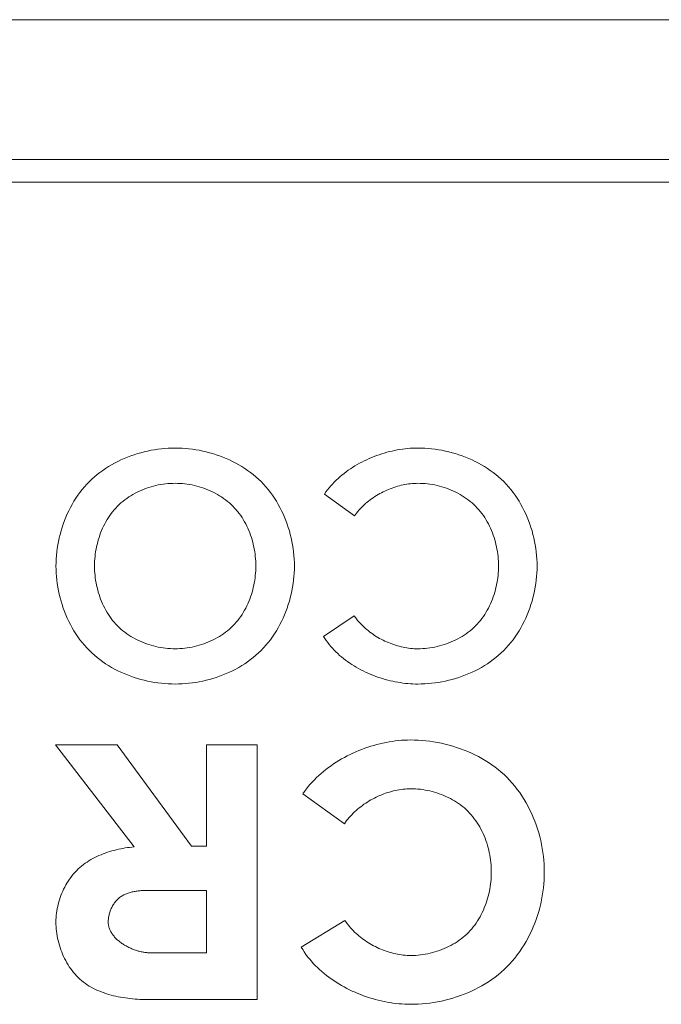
# Model space of a CAD drawing. Header units: millimetres. Extents: x 3925 to 5043, y -86 to 778.
# Tile 44 of 256: x 4268.35 to 4270.48, y -4.47 to -1.2. Entities that reach past the tile are written whole.
import ezdxf

# ---------------------------------------------------------------- set-up
doc = ezdxf.new("R2010")
doc.units = ezdxf.units.MM
doc.header["$LTSCALE"] = 46.255
for name, color, linetype in [('H30K-IO-LABEDXF_CONTINUOUS_LINE', 7, 'CONTINUOUS'), ('H30K-REAR-CODXF_CONTINUOUS_LINE', 7, 'CONTINUOUS'), ('LABEL-IO-H30DXF_CONTINUOUS_LINE', 7, 'CONTINUOUS')]:
    doc.layers.add(name, color=color, linetype=linetype)

msp = doc.modelspace()

# ---------------------------------------------------------------- linework, layer by layer
at = {"layer": 'H30K-IO-LABEDXF_CONTINUOUS_LINE', "color": 7, "linetype": 'Continuous', "lineweight": 0}
for p, q in [((4370.3388, -1.7364), (4263.4288, -1.7364)), ((4269.4649, -2.8445), (4269.3657, -2.7716)), ((4269.3624, -3.2443), (4269.4644, -3.1763)), ((4268.7337, -3.9427), (4268.4734, -3.6038)), ((4268.4734, -3.6038), (4268.6776, -3.6038)), ((4268.6776, -3.6038), (4268.9241, -3.9403)), ((4268.9736, -3.9403), (4268.9736, -3.6038)), ((4268.9736, -3.6038), (4269.1422, -3.6038)), ((4269.1422, -3.6038), (4269.1422, -4.4497)), ((4269.4315, -3.866), (4269.2937, -3.7669)), ((4268.9241, -3.9403), (4268.9736, -3.9403)), ((4268.9736, -4.0872), (4268.7842, -4.0872)), ((4268.9736, -4.2944), (4268.9736, -4.0872)), ((4269.2883, -4.2757), (4269.4333, -4.1868)), ((4268.7875, -4.2944), (4268.9736, -4.2944)), ((4269.1422, -4.4497), (4268.7845, -4.4497))]:
    msp.add_line(p, q, dxfattribs=at)
for points in [[(4268.4745, -3.0107), (4268.4747, -2.9991), (4268.4752, -2.9874), (4268.4761, -2.9757), (4268.4772, -2.964), (4268.4787, -2.9522), (4268.4806, -2.9405), (4268.4828, -2.9288), (4268.4853, -2.9172), (4268.4881, -2.9056), (4268.4913, -2.894), (4268.4947, -2.8826), (4268.4985, -2.8712), (4268.5027, -2.86), (4268.5071, -2.8489), (4268.5119, -2.8379), (4268.517, -2.8271), (4268.5224, -2.8164), (4268.5281, -2.8059), (4268.5342, -2.7956), (4268.5406, -2.7855), (4268.5472, -2.7757), (4268.5542, -2.7661), (4268.5615, -2.7567), (4268.5691, -2.7476), (4268.5771, -2.7388), (4268.5853, -2.7303), (4268.5936, -2.7222), (4268.6022, -2.7145), (4268.6111, -2.7071), (4268.6202, -2.6999), (4268.6296, -2.6931), (4268.6392, -2.6865), (4268.649, -2.6803), (4268.659, -2.6744), (4268.6692, -2.6687), (4268.6796, -2.6634), (4268.6901, -2.6583), (4268.7008, -2.6536), (4268.7116, -2.6491), (4268.7226, -2.645), (4268.7336, -2.6412), (4268.7448, -2.6376), (4268.756, -2.6344), (4268.7673, -2.6315), (4268.7787, -2.6289), (4268.7901, -2.6265), (4268.8015, -2.6245), (4268.813, -2.6228), (4268.8245, -2.6214), (4268.8359, -2.6204), (4268.8473, -2.6196), (4268.8587, -2.6191), (4268.8701, -2.619)], [(4268.8701, -2.619), (4268.8814, -2.6191), (4268.8928, -2.6196), (4268.9043, -2.6204), (4268.9157, -2.6214), (4268.9272, -2.6228), (4268.9386, -2.6245), (4268.9501, -2.6265), (4268.9615, -2.6289), (4268.9728, -2.6315), (4268.9842, -2.6344), (4268.9954, -2.6376), (4269.0065, -2.6412), (4269.0176, -2.645), (4269.0285, -2.6491), (4269.0393, -2.6536), (4269.05, -2.6583), (4269.0606, -2.6634), (4269.0709, -2.6687), (4269.0811, -2.6744), (4269.0911, -2.6803), (4269.101, -2.6866), (4269.1106, -2.6931), (4269.1199, -2.6999), (4269.129, -2.7071), (4269.1379, -2.7145), (4269.1465, -2.7222), (4269.1549, -2.7303), (4269.1631, -2.7388), (4269.171, -2.7476), (4269.1786, -2.7567), (4269.1859, -2.7661), (4269.1929, -2.7757), (4269.1996, -2.7855), (4269.206, -2.7956), (4269.212, -2.8059), (4269.2178, -2.8164), (4269.2232, -2.8271), (4269.2283, -2.8379), (4269.2331, -2.8489), (4269.2375, -2.86), (4269.2417, -2.8712), (4269.2455, -2.8826), (4269.2489, -2.894), (4269.2521, -2.9056), (4269.2549, -2.9172), (4269.2574, -2.9288), (4269.2596, -2.9405), (4269.2615, -2.9522), (4269.263, -2.964), (4269.2642, -2.9757), (4269.265, -2.9874), (4269.2655, -2.9991), (4269.2657, -3.0107)], [(4269.3657, -2.7716), (4269.3705, -2.7647), (4269.3756, -2.7579), (4269.3809, -2.7513), (4269.3864, -2.7448), (4269.3921, -2.7385), (4269.398, -2.7323), (4269.4041, -2.7262), (4269.4104, -2.7203), (4269.4169, -2.7146), (4269.4235, -2.7089), (4269.4303, -2.7035), (4269.4372, -2.6982), (4269.4443, -2.693), (4269.4516, -2.6881), (4269.459, -2.6832), (4269.4665, -2.6786), (4269.4741, -2.6741), (4269.4818, -2.6697), (4269.4897, -2.6655), (4269.4976, -2.6615), (4269.5057, -2.6577), (4269.5138, -2.654), (4269.522, -2.6505), (4269.5303, -2.6472), (4269.5386, -2.644), (4269.547, -2.6411), (4269.5555, -2.6383), (4269.564, -2.6357), (4269.5725, -2.6332), (4269.5811, -2.631), (4269.5897, -2.6289), (4269.5983, -2.6271), (4269.6069, -2.6254), (4269.6156, -2.6239), (4269.6242, -2.6226), (4269.6328, -2.6215), (4269.6414, -2.6206), (4269.6499, -2.6199), (4269.6585, -2.6194), (4269.667, -2.6191), (4269.6754, -2.619)], [(4269.6754, -2.619), (4269.6867, -2.6191), (4269.6981, -2.6196), (4269.7096, -2.6204), (4269.721, -2.6215), (4269.7325, -2.6229), (4269.7439, -2.6246), (4269.7554, -2.6266), (4269.7668, -2.6289), (4269.7781, -2.6315), (4269.7894, -2.6344), (4269.8007, -2.6377), (4269.8118, -2.6412), (4269.8229, -2.645), (4269.8338, -2.6492), (4269.8446, -2.6536), (4269.8553, -2.6584), (4269.8658, -2.6634), (4269.8762, -2.6687), (4269.8864, -2.6744), (4269.8964, -2.6803), (4269.9062, -2.6866), (4269.9158, -2.6931), (4269.9252, -2.7), (4269.9343, -2.7071), (4269.9432, -2.7145), (4269.9518, -2.7223), (4269.9601, -2.7303), (4269.9683, -2.7388), (4269.9762, -2.7476), (4269.9839, -2.7567), (4269.9912, -2.7661), (4269.9981, -2.7757), (4270.0048, -2.7856), (4270.0112, -2.7956), (4270.0172, -2.8059), (4270.023, -2.8164), (4270.0284, -2.8271), (4270.0335, -2.8379), (4270.0382, -2.8489), (4270.0427, -2.86), (4270.0468, -2.8713), (4270.0506, -2.8826), (4270.0541, -2.8941), (4270.0573, -2.9056), (4270.0601, -2.9172), (4270.0626, -2.9289), (4270.0648, -2.9406), (4270.0666, -2.9523), (4270.0681, -2.964), (4270.0693, -2.9757), (4270.0701, -2.9874), (4270.0707, -2.9991), (4270.0708, -3.0107)], [(4268.8701, -2.736), (4268.8621, -2.7362), (4268.8542, -2.7365), (4268.8461, -2.7371), (4268.8381, -2.7379), (4268.8301, -2.7389), (4268.8221, -2.7402), (4268.8141, -2.7417), (4268.8061, -2.7434), (4268.7982, -2.7454), (4268.7903, -2.7476), (4268.7824, -2.75), (4268.7747, -2.7526), (4268.767, -2.7555), (4268.7594, -2.7585), (4268.7518, -2.7618), (4268.7444, -2.7653), (4268.7372, -2.7691), (4268.73, -2.773), (4268.723, -2.7772), (4268.7161, -2.7815), (4268.7094, -2.7861), (4268.7028, -2.7909), (4268.6964, -2.796), (4268.6902, -2.8012), (4268.6842, -2.8066), (4268.6784, -2.8123), (4268.6729, -2.8181), (4268.6675, -2.8241), (4268.6624, -2.8303), (4268.6575, -2.8366), (4268.6528, -2.8432), (4268.6483, -2.8499), (4268.6441, -2.8567), (4268.64, -2.8637), (4268.6361, -2.8708), (4268.6325, -2.878), (4268.6291, -2.8854), (4268.6258, -2.8928), (4268.6228, -2.9004), (4268.62, -2.908), (4268.6174, -2.9157), (4268.615, -2.9235), (4268.6129, -2.9313), (4268.6109, -2.9392), (4268.6091, -2.9471), (4268.6076, -2.955), (4268.6062, -2.963), (4268.6051, -2.971), (4268.6042, -2.979), (4268.6034, -2.9869), (4268.6029, -2.9949), (4268.6026, -3.0028), (4268.6025, -3.0107)], [(4269.1377, -3.0107), (4269.1376, -3.0028), (4269.1373, -2.9949), (4269.1368, -2.9869), (4269.136, -2.979), (4269.1351, -2.971), (4269.134, -2.963), (4269.1326, -2.955), (4269.1311, -2.9471), (4269.1293, -2.9392), (4269.1273, -2.9313), (4269.1252, -2.9235), (4269.1228, -2.9157), (4269.1202, -2.908), (4269.1174, -2.9004), (4269.1144, -2.8928), (4269.1111, -2.8854), (4269.1077, -2.878), (4269.1041, -2.8708), (4269.1002, -2.8637), (4269.0961, -2.8567), (4269.0919, -2.8499), (4269.0874, -2.8432), (4269.0827, -2.8366), (4269.0778, -2.8303), (4269.0727, -2.8241), (4269.0673, -2.8181), (4269.0618, -2.8123), (4269.056, -2.8066), (4269.05, -2.8012), (4269.0438, -2.796), (4269.0374, -2.7909), (4269.0308, -2.7861), (4269.0241, -2.7815), (4269.0172, -2.7772), (4269.0102, -2.773), (4269.003, -2.7691), (4268.9958, -2.7653), (4268.9884, -2.7618), (4268.9808, -2.7585), (4268.9732, -2.7555), (4268.9655, -2.7526), (4268.9578, -2.75), (4268.9499, -2.7476), (4268.942, -2.7454), (4268.9341, -2.7434), (4268.9261, -2.7417), (4268.9181, -2.7402), (4268.9101, -2.7389), (4268.9021, -2.7379), (4268.894, -2.7371), (4268.886, -2.7365), (4268.8781, -2.7362), (4268.8701, -2.736)], [(4269.6754, -2.7361), (4269.6693, -2.7362), (4269.6632, -2.7364), (4269.6571, -2.7368), (4269.6509, -2.7374), (4269.6448, -2.7382), (4269.6386, -2.7391), (4269.6324, -2.7401), (4269.6263, -2.7414), (4269.6201, -2.7427), (4269.614, -2.7443), (4269.6079, -2.7459), (4269.6018, -2.7478), (4269.5957, -2.7497), (4269.5897, -2.7519), (4269.5837, -2.7541), (4269.5778, -2.7565), (4269.5719, -2.759), (4269.566, -2.7617), (4269.5602, -2.7645), (4269.5545, -2.7674), (4269.5489, -2.7704), (4269.5433, -2.7736), (4269.5378, -2.7769), (4269.5324, -2.7803), (4269.5271, -2.7839), (4269.5219, -2.7875), (4269.5167, -2.7913), (4269.5117, -2.7951), (4269.5068, -2.7991), (4269.502, -2.8032), (4269.4974, -2.8074), (4269.4928, -2.8117), (4269.4884, -2.8161), (4269.4841, -2.8206), (4269.48, -2.8252), (4269.476, -2.8299), (4269.4721, -2.8347), (4269.4685, -2.8395), (4269.4649, -2.8445)], [(4269.943, -3.0107), (4269.9429, -3.0028), (4269.9426, -2.9949), (4269.9421, -2.9869), (4269.9414, -2.979), (4269.9404, -2.971), (4269.9393, -2.963), (4269.9379, -2.9551), (4269.9364, -2.9471), (4269.9346, -2.9392), (4269.9326, -2.9313), (4269.9305, -2.9235), (4269.9281, -2.9157), (4269.9255, -2.908), (4269.9227, -2.9004), (4269.9196, -2.8929), (4269.9164, -2.8854), (4269.913, -2.8781), (4269.9093, -2.8708), (4269.9055, -2.8637), (4269.9014, -2.8567), (4269.8971, -2.8499), (4269.8927, -2.8432), (4269.888, -2.8367), (4269.883, -2.8303), (4269.8779, -2.8241), (4269.8726, -2.8181), (4269.8671, -2.8123), (4269.8613, -2.8067), (4269.8552, -2.8012), (4269.849, -2.796), (4269.8427, -2.791), (4269.8361, -2.7862), (4269.8294, -2.7816), (4269.8225, -2.7772), (4269.8155, -2.773), (4269.8083, -2.7691), (4269.801, -2.7654), (4269.7936, -2.7619), (4269.7861, -2.7586), (4269.7785, -2.7555), (4269.7708, -2.7526), (4269.763, -2.75), (4269.7552, -2.7476), (4269.7473, -2.7454), (4269.7394, -2.7435), (4269.7314, -2.7417), (4269.7234, -2.7402), (4269.7154, -2.739), (4269.7074, -2.7379), (4269.6993, -2.7371), (4269.6913, -2.7365), (4269.6833, -2.7362), (4269.6754, -2.7361)], [(4268.8701, -3.4024), (4268.8587, -3.4022), (4268.8473, -3.4017), (4268.8359, -3.401), (4268.8245, -3.3999), (4268.813, -3.3985), (4268.8015, -3.3968), (4268.7901, -3.3948), (4268.7787, -3.3925), (4268.7673, -3.3899), (4268.756, -3.3869), (4268.7448, -3.3837), (4268.7336, -3.3802), (4268.7226, -3.3763), (4268.7116, -3.3722), (4268.7008, -3.3678), (4268.6901, -3.363), (4268.6796, -3.358), (4268.6692, -3.3526), (4268.659, -3.347), (4268.649, -3.341), (4268.6392, -3.3348), (4268.6296, -3.3283), (4268.6202, -3.3214), (4268.6111, -3.3143), (4268.6022, -3.3068), (4268.5936, -3.2991), (4268.5853, -3.2911), (4268.5771, -3.2826), (4268.5691, -3.2738), (4268.5615, -3.2647), (4268.5542, -3.2553), (4268.5472, -3.2457), (4268.5406, -3.2358), (4268.5342, -3.2257), (4268.5281, -3.2155), (4268.5224, -3.205), (4268.517, -3.1943), (4268.5119, -3.1835), (4268.5071, -3.1725), (4268.5027, -3.1614), (4268.4985, -3.1501), (4268.4947, -3.1388), (4268.4913, -3.1273), (4268.4881, -3.1158), (4268.4853, -3.1042), (4268.4828, -3.0925), (4268.4806, -3.0808), (4268.4787, -3.0691), (4268.4772, -3.0574), (4268.4761, -3.0457), (4268.4752, -3.034), (4268.4747, -3.0223), (4268.4745, -3.0107)], [(4268.6025, -3.0107), (4268.6026, -3.0186), (4268.6029, -3.0265), (4268.6034, -3.0345), (4268.6042, -3.0424), (4268.6051, -3.0504), (4268.6062, -3.0584), (4268.6076, -3.0663), (4268.6091, -3.0743), (4268.6109, -3.0822), (4268.6129, -3.0901), (4268.615, -3.0979), (4268.6174, -3.1057), (4268.62, -3.1134), (4268.6228, -3.121), (4268.6258, -3.1285), (4268.6291, -3.136), (4268.6325, -3.1433), (4268.6361, -3.1506), (4268.64, -3.1577), (4268.6441, -3.1647), (4268.6483, -3.1715), (4268.6528, -3.1782), (4268.6575, -3.1847), (4268.6624, -3.1911), (4268.6675, -3.1973), (4268.6729, -3.2033), (4268.6784, -3.2091), (4268.6842, -3.2147), (4268.6902, -3.2202), (4268.6964, -3.2254), (4268.7028, -3.2304), (4268.7094, -3.2352), (4268.7161, -3.2398), (4268.723, -3.2442), (4268.73, -3.2483), (4268.7372, -3.2523), (4268.7444, -3.256), (4268.7518, -3.2595), (4268.7594, -3.2628), (4268.767, -3.2659), (4268.7747, -3.2687), (4268.7824, -3.2714), (4268.7903, -3.2738), (4268.7982, -3.2759), (4268.8061, -3.2779), (4268.8141, -3.2796), (4268.8221, -3.2811), (4268.8301, -3.2824), (4268.8381, -3.2834), (4268.8461, -3.2842), (4268.8542, -3.2848), (4268.8621, -3.2852), (4268.8701, -3.2853)], [(4269.2657, -3.0107), (4269.2655, -3.0223), (4269.265, -3.034), (4269.2642, -3.0457), (4269.263, -3.0574), (4269.2615, -3.0691), (4269.2596, -3.0809), (4269.2574, -3.0925), (4269.2549, -3.1042), (4269.2521, -3.1158), (4269.2489, -3.1273), (4269.2455, -3.1388), (4269.2417, -3.1501), (4269.2375, -3.1614), (4269.2331, -3.1725), (4269.2283, -3.1835), (4269.2232, -3.1943), (4269.2178, -3.205), (4269.212, -3.2155), (4269.206, -3.2257), (4269.1996, -3.2358), (4269.1929, -3.2457), (4269.1859, -3.2553), (4269.1786, -3.2647), (4269.171, -3.2738), (4269.1631, -3.2826), (4269.1549, -3.2911), (4269.1465, -3.2991), (4269.1379, -3.3068), (4269.129, -3.3143), (4269.1199, -3.3214), (4269.1106, -3.3283), (4269.101, -3.3348), (4269.0911, -3.341), (4269.0811, -3.347), (4269.0709, -3.3526), (4269.0606, -3.358), (4269.05, -3.363), (4269.0393, -3.3678), (4269.0285, -3.3722), (4269.0176, -3.3763), (4269.0065, -3.3802), (4268.9954, -3.3837), (4268.9841, -3.3869), (4268.9728, -3.3899), (4268.9615, -3.3925), (4268.9501, -3.3948), (4268.9386, -3.3968), (4268.9272, -3.3985), (4268.9157, -3.3999), (4268.9043, -3.401), (4268.8928, -3.4017), (4268.8814, -3.4022), (4268.8701, -3.4024)], [(4268.8701, -3.2853), (4268.8781, -3.2852), (4268.886, -3.2848), (4268.894, -3.2842), (4268.9021, -3.2834), (4268.9101, -3.2824), (4268.9181, -3.2811), (4268.9261, -3.2796), (4268.9341, -3.2779), (4268.942, -3.2759), (4268.9499, -3.2738), (4268.9578, -3.2714), (4268.9655, -3.2687), (4268.9732, -3.2659), (4268.9808, -3.2628), (4268.9883, -3.2595), (4268.9958, -3.256), (4269.003, -3.2523), (4269.0102, -3.2483), (4269.0172, -3.2442), (4269.0241, -3.2398), (4269.0308, -3.2352), (4269.0374, -3.2304), (4269.0438, -3.2254), (4269.05, -3.2202), (4269.056, -3.2147), (4269.0618, -3.2091), (4269.0673, -3.2033), (4269.0727, -3.1973), (4269.0778, -3.1911), (4269.0827, -3.1847), (4269.0874, -3.1782), (4269.0919, -3.1715), (4269.0961, -3.1647), (4269.1002, -3.1577), (4269.1041, -3.1506), (4269.1077, -3.1433), (4269.1111, -3.136), (4269.1144, -3.1285), (4269.1174, -3.121), (4269.1202, -3.1134), (4269.1228, -3.1057), (4269.1252, -3.0979), (4269.1273, -3.0901), (4269.1293, -3.0822), (4269.1311, -3.0743), (4269.1326, -3.0663), (4269.134, -3.0584), (4269.1351, -3.0504), (4269.136, -3.0424), (4269.1368, -3.0345), (4269.1373, -3.0265), (4269.1376, -3.0186), (4269.1377, -3.0107)], [(4270.0708, -3.0107), (4270.0707, -3.0223), (4270.0701, -3.034), (4270.0693, -3.0457), (4270.0681, -3.0574), (4270.0666, -3.0692), (4270.0648, -3.0809), (4270.0626, -3.0926), (4270.0601, -3.1042), (4270.0573, -3.1158), (4270.0541, -3.1273), (4270.0506, -3.1388), (4270.0468, -3.1502), (4270.0427, -3.1614), (4270.0382, -3.1725), (4270.0335, -3.1835), (4270.0284, -3.1943), (4270.023, -3.205), (4270.0172, -3.2155), (4270.0112, -3.2258), (4270.0048, -3.2358), (4269.9981, -3.2457), (4269.9912, -3.2553), (4269.9839, -3.2647), (4269.9762, -3.2738), (4269.9683, -3.2826), (4269.9601, -3.2911), (4269.9518, -3.2991), (4269.9432, -3.3069), (4269.9343, -3.3143), (4269.9252, -3.3214), (4269.9158, -3.3283), (4269.9062, -3.3348), (4269.8964, -3.3411), (4269.8864, -3.347), (4269.8762, -3.3527), (4269.8658, -3.358), (4269.8553, -3.363), (4269.8446, -3.3678), (4269.8338, -3.3722), (4269.8229, -3.3764), (4269.8118, -3.3802), (4269.8007, -3.3837), (4269.7894, -3.387), (4269.7781, -3.3899), (4269.7668, -3.3925), (4269.7554, -3.3948), (4269.7439, -3.3968), (4269.7325, -3.3985), (4269.721, -3.3999), (4269.7096, -3.401), (4269.6981, -3.4018), (4269.6867, -3.4022), (4269.6754, -3.4024)], [(4269.6754, -3.2853), (4269.6833, -3.2852), (4269.6913, -3.2848), (4269.6993, -3.2843), (4269.7074, -3.2835), (4269.7154, -3.2824), (4269.7234, -3.2811), (4269.7314, -3.2796), (4269.7394, -3.2779), (4269.7473, -3.276), (4269.7552, -3.2738), (4269.763, -3.2714), (4269.7708, -3.2687), (4269.7785, -3.2659), (4269.7861, -3.2628), (4269.7936, -3.2595), (4269.801, -3.256), (4269.8083, -3.2523), (4269.8155, -3.2484), (4269.8225, -3.2442), (4269.8294, -3.2398), (4269.8361, -3.2352), (4269.8427, -3.2304), (4269.849, -3.2254), (4269.8552, -3.2202), (4269.8613, -3.2147), (4269.8671, -3.2091), (4269.8726, -3.2033), (4269.8779, -3.1973), (4269.883, -3.1911), (4269.888, -3.1847), (4269.8926, -3.1782), (4269.8971, -3.1715), (4269.9014, -3.1647), (4269.9055, -3.1577), (4269.9093, -3.1506), (4269.913, -3.1433), (4269.9164, -3.136), (4269.9196, -3.1286), (4269.9227, -3.121), (4269.9255, -3.1134), (4269.9281, -3.1057), (4269.9305, -3.0979), (4269.9326, -3.0901), (4269.9346, -3.0822), (4269.9364, -3.0743), (4269.9379, -3.0664), (4269.9393, -3.0584), (4269.9404, -3.0504), (4269.9414, -3.0424), (4269.9421, -3.0345), (4269.9426, -3.0265), (4269.9429, -3.0186), (4269.943, -3.0107)], [(4269.4644, -3.1763), (4269.4679, -3.1813), (4269.4716, -3.1862), (4269.4754, -3.191), (4269.4794, -3.1957), (4269.4836, -3.2003), (4269.4879, -3.2048), (4269.4923, -3.2093), (4269.4969, -3.2136), (4269.5015, -3.2178), (4269.5063, -3.2219), (4269.5113, -3.2259), (4269.5163, -3.2298), (4269.5214, -3.2336), (4269.5266, -3.2373), (4269.532, -3.2408), (4269.5374, -3.2442), (4269.5429, -3.2476), (4269.5485, -3.2507), (4269.5541, -3.2538), (4269.5599, -3.2567), (4269.5657, -3.2596), (4269.5715, -3.2622), (4269.5774, -3.2648), (4269.5834, -3.2672), (4269.5894, -3.2694), (4269.5955, -3.2716), (4269.6015, -3.2735), (4269.6077, -3.2754), (4269.6138, -3.2771), (4269.6199, -3.2786), (4269.6261, -3.28), (4269.6323, -3.2812), (4269.6385, -3.2823), (4269.6447, -3.2832), (4269.6508, -3.284), (4269.657, -3.2845), (4269.6632, -3.285), (4269.6693, -3.2852), (4269.6754, -3.2853)], [(4269.6754, -3.4024), (4269.6672, -3.4023), (4269.659, -3.402), (4269.6507, -3.4015), (4269.6424, -3.4009), (4269.634, -3.4001), (4269.6256, -3.399), (4269.6172, -3.3978), (4269.6088, -3.3965), (4269.6004, -3.3949), (4269.592, -3.3932), (4269.5836, -3.3913), (4269.5752, -3.3892), (4269.5668, -3.3869), (4269.5585, -3.3845), (4269.5502, -3.3819), (4269.5419, -3.3791), (4269.5338, -3.3762), (4269.5256, -3.3731), (4269.5175, -3.3698), (4269.5096, -3.3664), (4269.5016, -3.3627), (4269.4938, -3.359), (4269.4861, -3.3551), (4269.4785, -3.351), (4269.4709, -3.3467), (4269.4635, -3.3423), (4269.4562, -3.3377), (4269.4491, -3.333), (4269.4421, -3.3281), (4269.4352, -3.3231), (4269.4285, -3.3179), (4269.422, -3.3126), (4269.4156, -3.3071), (4269.4093, -3.3015), (4269.4033, -3.2957), (4269.3975, -3.2898), (4269.3918, -3.2837), (4269.3864, -3.2775), (4269.3811, -3.2712), (4269.3761, -3.2647), (4269.3713, -3.258), (4269.3667, -3.2513), (4269.3624, -3.2443)], [(4269.2937, -3.7669), (4269.2994, -3.7588), (4269.3055, -3.7507), (4269.3118, -3.7429), (4269.3183, -3.7352), (4269.3251, -3.7277), (4269.3321, -3.7203), (4269.3394, -3.7131), (4269.3468, -3.7061), (4269.3545, -3.6992), (4269.3624, -3.6926), (4269.3705, -3.6861), (4269.3787, -3.6798), (4269.3872, -3.6737), (4269.3958, -3.6677), (4269.4045, -3.662), (4269.4134, -3.6564), (4269.4225, -3.6511), (4269.4317, -3.6459), (4269.441, -3.641), (4269.4504, -3.6362), (4269.46, -3.6317), (4269.4696, -3.6274), (4269.4794, -3.6232), (4269.4892, -3.6193), (4269.4991, -3.6156), (4269.509, -3.6122), (4269.5191, -3.6089), (4269.5291, -3.6059), (4269.5392, -3.6031), (4269.5494, -3.6005), (4269.5596, -3.5982), (4269.5697, -3.5961), (4269.5799, -3.5942), (4269.5901, -3.5926), (4269.6003, -3.5912), (4269.6105, -3.5901), (4269.6206, -3.5892), (4269.6307, -3.5886), (4269.6408, -3.5882), (4269.6508, -3.588)], [(4269.6508, -3.588), (4269.6636, -3.5882), (4269.6763, -3.5887), (4269.6892, -3.5896), (4269.702, -3.5908), (4269.7149, -3.5923), (4269.7277, -3.5942), (4269.7406, -3.5964), (4269.7534, -3.599), (4269.7661, -3.6019), (4269.7788, -3.6051), (4269.7914, -3.6087), (4269.804, -3.6127), (4269.8164, -3.6169), (4269.8287, -3.6215), (4269.8408, -3.6265), (4269.8528, -3.6317), (4269.8646, -3.6374), (4269.8763, -3.6433), (4269.8877, -3.6496), (4269.899, -3.6562), (4269.91, -3.6632), (4269.9208, -3.6705), (4269.9313, -3.6781), (4269.9416, -3.6861), (4269.9515, -3.6944), (4269.9612, -3.7031), (4269.9705, -3.712), (4269.9798, -3.7216), (4269.9887, -3.7315), (4269.9972, -3.7417), (4270.0054, -3.7522), (4270.0133, -3.7629), (4270.0208, -3.774), (4270.028, -3.7853), (4270.0347, -3.7969), (4270.0412, -3.8086), (4270.0473, -3.8206), (4270.053, -3.8328), (4270.0583, -3.8451), (4270.0634, -3.8576), (4270.068, -3.8702), (4270.0723, -3.883), (4270.0762, -3.8958), (4270.0797, -3.9088), (4270.0829, -3.9218), (4270.0857, -3.9349), (4270.0881, -3.948), (4270.0902, -3.9612), (4270.0919, -3.9744), (4270.0932, -3.9875), (4270.0942, -4.0007), (4270.0947, -4.0138), (4270.0949, -4.0268)], [(4269.652, -3.75), (4269.6456, -3.7501), (4269.6392, -3.7504), (4269.6327, -3.7508), (4269.6263, -3.7515), (4269.6198, -3.7523), (4269.6134, -3.7533), (4269.6069, -3.7545), (4269.6004, -3.7558), (4269.594, -3.7573), (4269.5876, -3.759), (4269.5811, -3.7608), (4269.5748, -3.7628), (4269.5684, -3.7649), (4269.5621, -3.7672), (4269.5558, -3.7696), (4269.5496, -3.7722), (4269.5434, -3.7749), (4269.5373, -3.7778), (4269.5313, -3.7808), (4269.5253, -3.784), (4269.5194, -3.7872), (4269.5136, -3.7906), (4269.5078, -3.7942), (4269.5022, -3.7978), (4269.4966, -3.8016), (4269.4912, -3.8055), (4269.4858, -3.8096), (4269.4806, -3.8137), (4269.4754, -3.8179), (4269.4704, -3.8223), (4269.4655, -3.8268), (4269.4608, -3.8313), (4269.4561, -3.836), (4269.4517, -3.8408), (4269.4473, -3.8456), (4269.4431, -3.8506), (4269.4391, -3.8556), (4269.4352, -3.8608), (4269.4315, -3.866)], [(4269.9191, -4.0268), (4269.919, -4.0188), (4269.9186, -4.0107), (4269.9181, -4.0026), (4269.9173, -3.9945), (4269.9164, -3.9863), (4269.9152, -3.9782), (4269.9138, -3.9701), (4269.9122, -3.962), (4269.9104, -3.9539), (4269.9084, -3.9459), (4269.9062, -3.9379), (4269.9037, -3.9299), (4269.9011, -3.9221), (4269.8982, -3.9143), (4269.8951, -3.9066), (4269.8918, -3.899), (4269.8883, -3.8915), (4269.8846, -3.8842), (4269.8807, -3.8769), (4269.8765, -3.8698), (4269.8721, -3.8629), (4269.8675, -3.856), (4269.8627, -3.8494), (4269.8577, -3.8429), (4269.8525, -3.8367), (4269.847, -3.8306), (4269.8413, -3.8247), (4269.8356, -3.8192), (4269.8296, -3.8138), (4269.8235, -3.8087), (4269.8172, -3.8038), (4269.8107, -3.7991), (4269.804, -3.7946), (4269.7972, -3.7903), (4269.7903, -3.7862), (4269.7832, -3.7824), (4269.776, -3.7787), (4269.7687, -3.7753), (4269.7613, -3.7721), (4269.7538, -3.769), (4269.7462, -3.7663), (4269.7385, -3.7637), (4269.7308, -3.7613), (4269.723, -3.7592), (4269.7151, -3.7573), (4269.7073, -3.7556), (4269.6994, -3.7541), (4269.6915, -3.7529), (4269.6836, -3.7518), (4269.6756, -3.751), (4269.6677, -3.7505), (4269.6599, -3.7501), (4269.652, -3.75)], [(4268.4745, -4.1923), (4268.4746, -4.185), (4268.475, -4.1775), (4268.4756, -4.1701), (4268.4764, -4.1626), (4268.4774, -4.1552), (4268.4787, -4.1478), (4268.4802, -4.1403), (4268.4819, -4.133), (4268.4839, -4.1256), (4268.486, -4.1183), (4268.4884, -4.1111), (4268.491, -4.1039), (4268.4938, -4.0968), (4268.4968, -4.0898), (4268.5, -4.0829), (4268.5035, -4.0761), (4268.5071, -4.0694), (4268.5109, -4.0629), (4268.5149, -4.0564), (4268.5192, -4.0502), (4268.5236, -4.044), (4268.5282, -4.0381), (4268.533, -4.0323), (4268.538, -4.0267), (4268.5432, -4.0213), (4268.5485, -4.0161), (4268.554, -4.0112), (4268.5597, -4.0064), (4268.5656, -4.0018), (4268.5716, -3.9974), (4268.5778, -3.9932), (4268.584, -3.9892), (4268.5905, -3.9853), (4268.597, -3.9817), (4268.6036, -3.9782), (4268.6104, -3.9749), (4268.6172, -3.9718), (4268.6242, -3.9688), (4268.6312, -3.966), (4268.6383, -3.9634), (4268.6455, -3.9609), (4268.6527, -3.9586), (4268.6599, -3.9564), (4268.6673, -3.9544), (4268.6746, -3.9526), (4268.682, -3.9509), (4268.6894, -3.9493), (4268.6968, -3.9479), (4268.7042, -3.9466), (4268.7116, -3.9454), (4268.719, -3.9444), (4268.7264, -3.9435), (4268.7337, -3.9427)], [(4270.0949, -4.0268), (4270.0947, -4.0399), (4270.0942, -4.053), (4270.0932, -4.0661), (4270.0919, -4.0793), (4270.0902, -4.0924), (4270.0881, -4.1056), (4270.0857, -4.1187), (4270.0829, -4.1318), (4270.0797, -4.1448), (4270.0762, -4.1578), (4270.0723, -4.1706), (4270.068, -4.1834), (4270.0633, -4.196), (4270.0583, -4.2085), (4270.053, -4.2208), (4270.0473, -4.233), (4270.0412, -4.2449), (4270.0347, -4.2567), (4270.0279, -4.2682), (4270.0208, -4.2795), (4270.0133, -4.2906), (4270.0054, -4.3014), (4269.9972, -4.3119), (4269.9887, -4.3221), (4269.9798, -4.3319), (4269.9705, -4.3415), (4269.9612, -4.3504), (4269.9515, -4.3591), (4269.9415, -4.3674), (4269.9313, -4.3754), (4269.9208, -4.383), (4269.91, -4.3903), (4269.899, -4.3973), (4269.8877, -4.4039), (4269.8763, -4.4102), (4269.8646, -4.4161), (4269.8528, -4.4217), (4269.8408, -4.427), (4269.8286, -4.432), (4269.8164, -4.4366), (4269.8039, -4.4408), (4269.7914, -4.4448), (4269.7788, -4.4483), (4269.7661, -4.4516), (4269.7534, -4.4545), (4269.7406, -4.4571), (4269.7277, -4.4593), (4269.7149, -4.4612), (4269.702, -4.4627), (4269.6892, -4.4639), (4269.6763, -4.4648), (4269.6636, -4.4653), (4269.6508, -4.4654)], [(4269.652, -4.3035), (4269.66, -4.3034), (4269.6679, -4.303), (4269.6759, -4.3024), (4269.6839, -4.3016), (4269.6919, -4.3005), (4269.6999, -4.2993), (4269.7079, -4.2977), (4269.7159, -4.296), (4269.7238, -4.294), (4269.7316, -4.2918), (4269.7395, -4.2894), (4269.7472, -4.2867), (4269.7549, -4.2838), (4269.7625, -4.2807), (4269.7699, -4.2774), (4269.7773, -4.2739), (4269.7846, -4.2701), (4269.7917, -4.2662), (4269.7987, -4.262), (4269.8056, -4.2576), (4269.8123, -4.253), (4269.8188, -4.2481), (4269.8252, -4.2431), (4269.8313, -4.2379), (4269.8373, -4.2324), (4269.8431, -4.2268), (4269.8487, -4.2209), (4269.854, -4.2148), (4269.8591, -4.2086), (4269.8641, -4.2022), (4269.8688, -4.1956), (4269.8733, -4.1888), (4269.8776, -4.1819), (4269.8816, -4.1749), (4269.8855, -4.1677), (4269.8891, -4.1604), (4269.8926, -4.153), (4269.8958, -4.1455), (4269.8988, -4.1379), (4269.9016, -4.1302), (4269.9042, -4.1225), (4269.9066, -4.1147), (4269.9088, -4.1068), (4269.9107, -4.0988), (4269.9125, -4.0909), (4269.914, -4.0829), (4269.9154, -4.0748), (4269.9165, -4.0668), (4269.9174, -4.0588), (4269.9182, -4.0508), (4269.9187, -4.0428), (4269.919, -4.0348), (4269.9191, -4.0268)], [(4268.7842, -4.0872), (4268.7809, -4.0873), (4268.7776, -4.0873), (4268.7743, -4.0874), (4268.7709, -4.0875), (4268.7676, -4.0876), (4268.7642, -4.0878), (4268.7608, -4.088), (4268.7574, -4.0882), (4268.754, -4.0885), (4268.7507, -4.0888), (4268.7473, -4.0892), (4268.7439, -4.0896), (4268.7406, -4.0901), (4268.7372, -4.0906), (4268.7339, -4.0912), (4268.7306, -4.0919), (4268.7273, -4.0926), (4268.7241, -4.0934), (4268.7209, -4.0942), (4268.7177, -4.0952), (4268.7145, -4.0962), (4268.7114, -4.0972), (4268.7084, -4.0984), (4268.7054, -4.0997), (4268.7024, -4.101), (4268.6995, -4.1024), (4268.6966, -4.1039), (4268.6938, -4.1056), (4268.6911, -4.1073), (4268.6884, -4.1091), (4268.6858, -4.111), (4268.6833, -4.1131), (4268.6809, -4.1152), (4268.6785, -4.1174), (4268.6763, -4.1197), (4268.6741, -4.1221), (4268.672, -4.1246), (4268.6699, -4.1272), (4268.668, -4.1299), (4268.6661, -4.1326), (4268.6643, -4.1354), (4268.6626, -4.1383), (4268.661, -4.1413), (4268.6595, -4.1442), (4268.658, -4.1473), (4268.6567, -4.1504), (4268.6554, -4.1535), (4268.6543, -4.1567), (4268.6532, -4.1598), (4268.6522, -4.1631), (4268.6513, -4.1663), (4268.6506, -4.1695), (4268.6499, -4.1728), (4268.6493, -4.1761), (4268.6488, -4.1793), (4268.6485, -4.1826), (4268.6482, -4.1859), (4268.648, -4.1891), (4268.648, -4.1923)], [(4268.7845, -4.4497), (4268.7767, -4.4497), (4268.7688, -4.4496), (4268.7609, -4.4493), (4268.753, -4.449), (4268.745, -4.4485), (4268.737, -4.448), (4268.729, -4.4473), (4268.721, -4.4465), (4268.713, -4.4455), (4268.705, -4.4445), (4268.697, -4.4433), (4268.689, -4.4419), (4268.6811, -4.4404), (4268.6732, -4.4387), (4268.6654, -4.4369), (4268.6576, -4.4349), (4268.6499, -4.4328), (4268.6423, -4.4304), (4268.6347, -4.4279), (4268.6273, -4.4252), (4268.6199, -4.4223), (4268.6127, -4.4192), (4268.6056, -4.416), (4268.5986, -4.4125), (4268.5917, -4.4088), (4268.585, -4.4048), (4268.5784, -4.4007), (4268.572, -4.3963), (4268.5658, -4.3917), (4268.5597, -4.3869), (4268.5538, -4.3818), (4268.5483, -4.3765), (4268.5429, -4.3711), (4268.5377, -4.3654), (4268.5327, -4.3595), (4268.5279, -4.3535), (4268.5233, -4.3472), (4268.5188, -4.3408), (4268.5146, -4.3342), (4268.5106, -4.3274), (4268.5068, -4.3205), (4268.5032, -4.3135), (4268.4998, -4.3064), (4268.4966, -4.2991), (4268.4936, -4.2918), (4268.4908, -4.2844), (4268.4882, -4.2769), (4268.4859, -4.2693), (4268.4837, -4.2617), (4268.4818, -4.254), (4268.4801, -4.2463), (4268.4786, -4.2386), (4268.4774, -4.2308), (4268.4763, -4.2231), (4268.4755, -4.2154), (4268.475, -4.2076), (4268.4746, -4.2), (4268.4745, -4.1923)], [(4268.648, -4.1923), (4268.648, -4.1952), (4268.6482, -4.1981), (4268.6486, -4.2009), (4268.649, -4.2037), (4268.6496, -4.2065), (4268.6503, -4.2092), (4268.6511, -4.2119), (4268.6521, -4.2146), (4268.6531, -4.2173), (4268.6543, -4.2199), (4268.6556, -4.2225), (4268.6569, -4.2251), (4268.6584, -4.2276), (4268.66, -4.2301), (4268.6617, -4.2326), (4268.6634, -4.235), (4268.6653, -4.2374), (4268.6672, -4.2398), (4268.6692, -4.2421), (4268.6713, -4.2444), (4268.6735, -4.2467), (4268.6758, -4.2489), (4268.6781, -4.251), (4268.6805, -4.2532), (4268.6829, -4.2552), (4268.6855, -4.2573), (4268.688, -4.2593), (4268.6907, -4.2612), (4268.6934, -4.2631), (4268.6961, -4.265), (4268.6989, -4.2668), (4268.7017, -4.2686), (4268.7046, -4.2703), (4268.7075, -4.2719), (4268.7105, -4.2735), (4268.7135, -4.2751), (4268.7165, -4.2766), (4268.7195, -4.278), (4268.7226, -4.2794), (4268.7257, -4.2808), (4268.7288, -4.282), (4268.7319, -4.2833), (4268.7351, -4.2844), (4268.7382, -4.2855), (4268.7414, -4.2866), (4268.7445, -4.2876), (4268.7477, -4.2885), (4268.7508, -4.2893), (4268.754, -4.2901), (4268.7571, -4.2909), (4268.7603, -4.2915), (4268.7634, -4.2921), (4268.7665, -4.2926), (4268.7696, -4.2931), (4268.7726, -4.2935), (4268.7757, -4.2938), (4268.7787, -4.2941), (4268.7816, -4.2943), (4268.7846, -4.2944), (4268.7875, -4.2944)], [(4269.4333, -4.1868), (4269.4367, -4.192), (4269.4404, -4.197), (4269.4442, -4.202), (4269.4481, -4.2069), (4269.4522, -4.2117), (4269.4565, -4.2164), (4269.4609, -4.221), (4269.4654, -4.2255), (4269.4701, -4.2299), (4269.4749, -4.2342), (4269.4798, -4.2384), (4269.4848, -4.2425), (4269.49, -4.2465), (4269.4952, -4.2504), (4269.5005, -4.2541), (4269.506, -4.2578), (4269.5115, -4.2613), (4269.5171, -4.2647), (4269.5228, -4.268), (4269.5286, -4.2711), (4269.5344, -4.2741), (4269.5403, -4.277), (4269.5463, -4.2797), (4269.5523, -4.2824), (4269.5584, -4.2848), (4269.5645, -4.2872), (4269.5707, -4.2893), (4269.5769, -4.2914), (4269.5831, -4.2933), (4269.5893, -4.295), (4269.5956, -4.2966), (4269.6019, -4.298), (4269.6082, -4.2993), (4269.6145, -4.3004), (4269.6207, -4.3013), (4269.627, -4.3021), (4269.6333, -4.3027), (4269.6396, -4.3031), (4269.6458, -4.3034), (4269.652, -4.3035)], [(4269.6508, -4.4654), (4269.6413, -4.4653), (4269.6317, -4.465), (4269.622, -4.4644), (4269.6123, -4.4636), (4269.6026, -4.4626), (4269.5928, -4.4613), (4269.583, -4.4598), (4269.5732, -4.4581), (4269.5634, -4.4562), (4269.5536, -4.4541), (4269.5438, -4.4518), (4269.5341, -4.4492), (4269.5244, -4.4465), (4269.5147, -4.4435), (4269.505, -4.4403), (4269.4954, -4.4369), (4269.4859, -4.4333), (4269.4765, -4.4296), (4269.4671, -4.4256), (4269.4578, -4.4214), (4269.4487, -4.417), (4269.4396, -4.4125), (4269.4306, -4.4077), (4269.4218, -4.4028), (4269.4131, -4.3977), (4269.4045, -4.3923), (4269.3961, -4.3868), (4269.3879, -4.3812), (4269.3798, -4.3753), (4269.3718, -4.3693), (4269.3641, -4.3631), (4269.3565, -4.3567), (4269.3492, -4.3502), (4269.342, -4.3434), (4269.3351, -4.3365), (4269.3284, -4.3295), (4269.3219, -4.3223), (4269.3156, -4.3149), (4269.3096, -4.3074), (4269.3039, -4.2997), (4269.2984, -4.2918), (4269.2932, -4.2838), (4269.2883, -4.2757)]]:
    msp.add_lwpolyline(points, dxfattribs=at)
at = {"layer": 'H30K-REAR-CODXF_CONTINUOUS_LINE', "color": 7, "linetype": 'Continuous', "lineweight": 0}
for p, q in [((4263.4288, -1.1972), (4370.3388, -1.1972)), ((4370.3388, -1.6614), (4263.4288, -1.6614))]:
    msp.add_line(p, q, dxfattribs=at)
at = {"layer": 'LABEL-IO-H30DXF_CONTINUOUS_LINE', "color": 7, "linetype": 'Continuous', "lineweight": 0}
msp.add_line((4370.3388, -1.7364), (4263.4288, -1.7364), dxfattribs=at)

doc.saveas('drawing.dxf')
